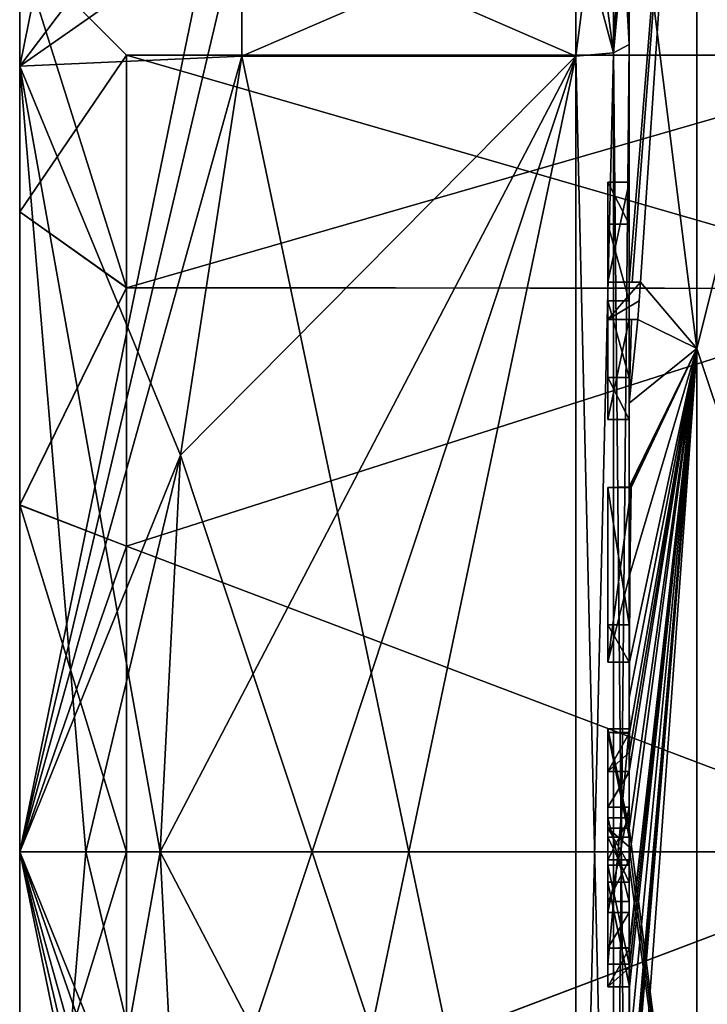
# Model space of a CAD drawing. Extents: x -100 to 297, y -1575 to 75.
# Tile 199 of 256: x -10.1 to -3.67, y -29.43 to -20.22. Entities that reach past the tile are written whole.
import ezdxf

# ---------------------------------------------------------------- set-up
doc = ezdxf.new("R2010")
doc.units = 0
doc.header["$LTSCALE"] = 41.718519
for name, color, linetype in [('793', 7, 'CONTINUOUS'), ('794', 7, 'CONTINUOUS'), ('797', 7, 'CONTINUOUS'), ('800', 7, 'CONTINUOUS'), ('805', 7, 'CONTINUOUS'), ('806', 7, 'CONTINUOUS'), ('815', 7, 'CONTINUOUS'), ('816', 7, 'CONTINUOUS'), ('817', 7, 'CONTINUOUS'), ('818', 7, 'CONTINUOUS'), ('819', 7, 'CONTINUOUS'), ('820', 7, 'CONTINUOUS'), ('851', 7, 'CONTINUOUS'), ('854', 7, 'CONTINUOUS'), ('855', 7, 'CONTINUOUS'), ('856', 7, 'CONTINUOUS'), ('857', 7, 'CONTINUOUS'), ('858', 7, 'CONTINUOUS'), ('859', 7, 'CONTINUOUS'), ('860', 7, 'CONTINUOUS'), ('861', 7, 'CONTINUOUS'), ('862', 7, 'CONTINUOUS'), ('863', 7, 'CONTINUOUS'), ('864', 7, 'CONTINUOUS'), ('865', 7, 'CONTINUOUS'), ('866', 7, 'CONTINUOUS'), ('867', 7, 'CONTINUOUS'), ('868', 7, 'CONTINUOUS'), ('869', 7, 'CONTINUOUS'), ('878', 7, 'CONTINUOUS'), ('881', 7, 'CONTINUOUS'), ('911', 7, 'CONTINUOUS'), ('912', 7, 'CONTINUOUS'), ('913', 7, 'CONTINUOUS'), ('914', 7, 'CONTINUOUS'), ('915', 7, 'CONTINUOUS'), ('916', 7, 'CONTINUOUS'), ('917', 7, 'CONTINUOUS'), ('918', 7, 'CONTINUOUS'), ('919', 7, 'CONTINUOUS'), ('920', 7, 'CONTINUOUS'), ('921', 7, 'CONTINUOUS'), ('922', 7, 'CONTINUOUS'), ('923', 7, 'CONTINUOUS'), ('924', 7, 'CONTINUOUS'), ('925', 7, 'CONTINUOUS'), ('926', 7, 'CONTINUOUS'), ('927', 7, 'CONTINUOUS'), ('928', 7, 'CONTINUOUS'), ('929', 7, 'CONTINUOUS'), ('975', 7, 'CONTINUOUS'), ('976', 7, 'CONTINUOUS'), ('980', 7, 'CONTINUOUS')]:
    doc.layers.add(name, color=color, linetype=linetype)

msp = doc.modelspace()

# ---------------------------------------------------------------- linework, layer by layer
at = {"layer": '793', "linetype": 'CONTINUOUS'}
for points in [[(-10.1, -22.016, -5.9659), (-10.1, -19.55), (-10.1, -16.1118, -3.8627), (-10.1, -22.016, -5.9659)], [(-10.1, -19.55), (-10.1, -22.015, 5.9649), (-10.1, -16.1118, 3.8627), (-10.1, -19.55)], [(-10.1, -20.6527, -10.1127), (-10.1, -22.016, -5.9659), (-10.1, -16.1118, -3.8627), (-10.1, -20.6527, -10.1127)], [(-10.1, -22.015, 5.9649), (-10.1, -24.7553, 7.8021), (-10.1, -16.1118, 3.8627), (-10.1, -22.015, 5.9649)], [(-10.1, -16.1118, 3.8627), (-10.1, -24.7553, 7.8021), (-10.1, -20.6527, 10.1127), (-10.1, -16.1118, 3.8627)], [(-10.1, -24.7566, -7.8027), (-10.1, -22.016, -5.9659), (-10.1, -20.6527, -10.1127), (-10.1, -24.7566, -7.8027)], [(-10.1, -28.0007, -8.4499), (-10.1, -24.7566, -7.8027), (-10.1, -20.6527, -10.1127), (-10.1, -28.0007, -8.4499)], [(-10.1, -31.2447, -7.8021), (-10.1, -28.0007, -8.4499), (-10.1, -20.6527, -10.1127), (-10.1, -31.2447, -7.8021)], [(-10.1, -31.2447, -7.8021), (-10.1, -20.6527, -10.1127), (-10.1, -35.3473, -10.1127), (-10.1, -31.2447, -7.8021)], [(-10.1, -20.6527, 10.1127), (-10.1, -24.7553, 7.8021), (-10.1, -35.3473, 10.1127), (-10.1, -20.6527, 10.1127)], [(-10.1, -20.6527, -10.1127), (-10.1, -28, -12.5), (-10.1, -35.3473, -10.1127), (-10.1, -20.6527, -10.1127)], [(-10.1, -28, 12.5), (-10.1, -20.6527, 10.1127), (-10.1, -35.3473, 10.1127), (-10.1, -28, 12.5)], [(-10.1, -24.7553, 7.8021), (-10.1, -27.9993, 8.4499), (-10.1, -35.3473, 10.1127), (-10.1, -24.7553, 7.8021)], [(-10.1, -27.9993, 8.4499), (-10.1, -31.2434, 7.8027), (-10.1, -35.3473, 10.1127), (-10.1, -27.9993, 8.4499)]]:
    msp.add_3dface(points, dxfattribs=at)
at = {"layer": '794', "linetype": 'CONTINUOUS'}
for points in [[(-8.0232, -20.5597, -15.95), (-4.9, -35.4403, -15.95), (-8.5978, -24.2917, -15.95), (-8.0232, -20.5597, -15.95)], [(-4.9, -20.5597, -15.95), (-4.9, -35.4403, -15.95), (-8.0232, -20.5597, -15.95), (-4.9, -20.5597, -15.95)], [(-8.5978, -24.2917, -15.95), (-4.9, -35.4403, -15.95), (-8.7857, -28, -15.95), (-8.5978, -24.2917, -15.95)], [(-8.7857, -28, -15.95), (-4.9, -35.4403, -15.95), (-8.5976, -31.7097, -15.95), (-8.7857, -28, -15.95)]]:
    msp.add_3dface(points, dxfattribs=at)
at = {"layer": '797', "linetype": 'CONTINUOUS'}
for points in [[(-8.5978, -31.7083, 15.95), (-4.9, -20.5597, 15.95), (-8.7857, -28, 15.95), (-8.5978, -31.7083, 15.95)], [(-8.7857, -28, 15.95), (-4.9, -20.5597, 15.95), (-8.5976, -24.2903, 15.95), (-8.7857, -28, 15.95)], [(-8.0232, -35.4403, 15.95), (-4.9, -20.5597, 15.95), (-8.5978, -31.7083, 15.95), (-8.0232, -35.4403, 15.95)], [(-8.5976, -24.2903, 15.95), (-4.9, -20.5597, 15.95), (-8.0232, -20.5597, 15.95), (-8.5976, -24.2903, 15.95)], [(-4.9, -35.4403, 15.95), (-4.9, -20.5597, 15.95), (-8.0232, -35.4403, 15.95), (-4.9, -35.4403, 15.95)]]:
    msp.add_3dface(points, dxfattribs=at)
at = {"layer": '800', "linetype": 'CONTINUOUS'}
for points in [[(-4.4, -22.674, 18.7586), (-4.4, -16.4145, 15.6852), (-4.4, -22.674, 18.2158), (-4.4, -22.674, 18.7586)], [(-4.4, -22.674, 18.2158), (-4.4, -16.4145, 15.6852), (-4.4, -20.4497, 16.45), (-4.4, -22.674, 18.2158)], [(-4.4, -20.4497, 16.45), (-4.4, -16.4145, 15.6852), (-4.4, -18.9608, 15.6813), (-4.4, -20.4497, 16.45)], [(-4.4, -18.2415, -16.8826), (-4.4, -27.7791, -19.4994), (-4.4, -20.4497, -16.45), (-4.4, -18.2415, -16.8826)], [(-4.4, -18.9214, -15.6584), (-4.4, -18.2415, -16.8826), (-4.4, -20.4497, -16.45), (-4.4, -18.9214, -15.6584)], [(-4.4, -21.7364, 16.5), (-4.4, -22.674, 18.2158), (-4.4, -20.4497, 16.45), (-4.4, -21.7364, 16.5)], [(-4.4, -35.5503, 16.45), (-4.4, -21.7364, 16.5), (-4.4, -20.4497, 16.45), (-4.4, -35.5503, 16.45)], [(-4.4, -26.85, -16.5), (-4.4, -29.0506, -16.5), (-4.4, -20.4497, -16.45), (-4.4, -26.85, -16.5)], [(-4.4, -20.4497, -16.45), (-4.4, -29.0506, -16.5), (-4.4, -35.5503, -16.45), (-4.4, -20.4497, -16.45)], [(-4.4, -26.85, -16.7828), (-4.4, -26.85, -16.5), (-4.4, -20.4497, -16.45), (-4.4, -26.85, -16.7828)], [(-4.4, -27.7791, -19.4994), (-4.4, -26.85, -16.7828), (-4.4, -20.4497, -16.45), (-4.4, -27.7791, -19.4994)], [(-4.4, -22.1297, 16.5), (-4.4, -21.7364, 16.5), (-4.4, -35.5503, 16.45), (-4.4, -22.1297, 16.5)], [(-4.4, -22.8483, 17.8501), (-4.4, -22.1297, 16.5), (-4.4, -23.5648, 16.5), (-4.4, -22.8483, 17.8501)], [(-4.4, -23.5648, 16.5), (-4.4, -22.1297, 16.5), (-4.4, -35.5503, 16.45), (-4.4, -23.5648, 16.5)], [(-4.4, -23.0206, 18.2158), (-4.4, -23.9582, 16.5), (-4.4, -23.0206, 18.8535), (-4.4, -23.0206, 18.2158)], [(-4.4, -23.0206, 18.8535), (-4.4, -23.9582, 16.5), (-4.4, -23.8037, 19.0431), (-4.4, -23.0206, 18.8535)], [(-4.4, -23.9582, 16.5), (-4.4, -23.5648, 16.5), (-4.4, -35.5503, 16.45), (-4.4, -23.9582, 16.5)], [(-4.4, -23.8037, 19.0431), (-4.4, -23.9582, 16.5), (-4.4, -24.5874, 19.1964), (-4.4, -23.8037, 19.0431)], [(-4.4, -24.5874, 19.1964), (-4.4, -23.9582, 16.5), (-4.4, -25.8781, 16.5), (-4.4, -24.5874, 19.1964)], [(-4.4, -25.8781, 16.5), (-4.4, -23.9582, 16.5), (-4.4, -35.5503, 16.45), (-4.4, -25.8781, 16.5)], [(-4.4, -25.8781, 19.196), (-4.4, -24.5874, 19.1964), (-4.4, -25.8781, 16.5), (-4.4, -25.8781, 19.196)], [(-4.4, -26.2268, 16.5), (-4.4, -25.8781, 16.5), (-4.4, -35.5503, 16.45), (-4.4, -26.2268, 16.5)], [(-4.4, -26.2268, 19.4192), (-4.4, -26.2268, 16.5), (-4.4, -27.8639, 16.5), (-4.4, -26.2268, 19.4192)], [(-4.4, -27.8639, 16.5), (-4.4, -26.2268, 16.5), (-4.4, -35.5503, 16.45), (-4.4, -27.8639, 16.5)], [(-4.4, -26.5602, 19.4468), (-4.4, -26.2268, 19.4192), (-4.4, -27.8639, 16.5), (-4.4, -26.5602, 19.4468)], [(-4.4, -26.894, 19.4686), (-4.4, -26.5602, 19.4468), (-4.4, -27.8639, 16.5), (-4.4, -26.894, 19.4686)], [(-4.4, -27.7791, -16.7828), (-4.4, -26.85, -16.7828), (-4.4, -27.7791, -19.4994), (-4.4, -27.7791, -16.7828)], [(-4.4, -27.254, 19.4857), (-4.4, -27.5811, 18.4497), (-4.4, -28.0747, 19.4999), (-4.4, -27.254, 19.4857)], [(-4.4, -27.5811, 18.4497), (-4.4, -28.5656, 18.4497), (-4.4, -28.0747, 19.4999), (-4.4, -27.5811, 18.4497)], [(-4.4, -28.4656, 18.1456), (-4.4, -27.6811, 18.1456), (-4.4, -28.0744, 16.904), (-4.4, -28.4656, 18.1456)], [(-4.4, -28.2828, 16.5), (-4.4, -27.8639, 16.5), (-4.4, -35.5503, 16.45), (-4.4, -28.2828, 16.5)], [(-4.4, -28.5656, 18.4497), (-4.4, -28.8949, 19.4795), (-4.4, -28.0747, 19.4999), (-4.4, -28.5656, 18.4497)], [(-4.4, -28.1257, -19.4998), (-4.4, -35.6608, -17.9321), (-4.4, -28.1257, -16.7828), (-4.4, -28.1257, -19.4998)], [(-4.4, -28.1257, -16.7828), (-4.4, -35.6608, -17.9321), (-4.4, -29.0506, -16.7828), (-4.4, -28.1257, -16.7828)], [(-4.4, -29.2498, 19.4599), (-4.4, -28.2828, 16.5), (-4.4, -29.5882, 16.5), (-4.4, -29.2498, 19.4599)], [(-4.4, -29.5882, 16.5), (-4.4, -28.2828, 16.5), (-4.4, -35.5503, 16.45), (-4.4, -29.5882, 16.5)], [(-4.4, -29.0506, -16.7828), (-4.4, -35.6608, -17.9321), (-4.4, -29.0506, -16.5), (-4.4, -29.0506, -16.7828)], [(-4.4, -29.0506, -16.5), (-4.4, -35.6608, -17.9321), (-4.4, -35.5503, -16.45), (-4.4, -29.0506, -16.5)], [(-4.4, -29.8827, 19.4089), (-4.4, -29.2498, 19.4599), (-4.4, -29.5882, 16.7828), (-4.4, -29.8827, 19.4089)], [(-4.4, -29.5882, 16.7828), (-4.4, -29.2498, 19.4599), (-4.4, -29.5882, 16.5), (-4.4, -29.5882, 16.7828)]]:
    msp.add_3dface(points, dxfattribs=at)
at = {"layer": '805', "linetype": 'CONTINUOUS'}
for points in [[(-3.7698, -23.2916, -20.6289), (-4.4, -18.2415, -16.8826), (-3.7698, -14.8073, -16.5431), (-3.7698, -23.2916, -20.6289)], [(-3.7698, -23.2916, -20.6289), (-3.7698, -14.8073, -16.5431), (-2.1949, -17.0087, -19.0374), (-3.7698, -23.2916, -20.6289)], [(-2.1949, -28, -21.9825), (-3.7698, -23.2916, -20.6289), (-2.1949, -17.0087, -19.0374), (-2.1949, -28, -21.9825)], [(-4.4, -27.7791, -19.4994), (-4.4, -18.2415, -16.8826), (-3.7698, -23.2916, -20.6289), (-4.4, -27.7791, -19.4994)], [(-3.7698, -32.7084, -20.6289), (-4.4, -27.7791, -19.4994), (-3.7698, -23.2916, -20.6289), (-3.7698, -32.7084, -20.6289)], [(-3.7698, -32.7084, -20.6289), (-3.7698, -23.2916, -20.6289), (-2.1949, -28, -21.9825), (-3.7698, -32.7084, -20.6289)], [(-4.4, -27.9524, -19.5), (-4.4, -27.7791, -19.4994), (-3.7698, -32.7084, -20.6289), (-4.4, -27.9524, -19.5)], [(-4.4, -28.1257, -19.4998), (-4.4, -27.9524, -19.5), (-3.7698, -32.7084, -20.6289), (-4.4, -28.1257, -19.4998)], [(-2.1949, -38.9913, -19.0374), (-3.7698, -32.7084, -20.6289), (-2.1949, -28, -21.9825), (-2.1949, -38.9913, -19.0374)], [(-4.4, -35.6608, -17.9321), (-4.4, -28.1257, -19.4998), (-3.7698, -32.7084, -20.6289), (-4.4, -35.6608, -17.9321)]]:
    msp.add_3dface(points, dxfattribs=at)
at = {"layer": '806', "linetype": 'CONTINUOUS'}
for points in [[(-4.4, -16.4145, 15.6852), (-4.4, -22.674, 18.7586), (-3.7698, -14.8073, 16.5431), (-4.4, -16.4145, 15.6852)], [(-3.7698, -14.8073, 16.5431), (-4.4, -22.674, 18.7586), (-4.3737, -22.674, 19.1341), (-3.7698, -14.8073, 16.5431)], [(-4.2958, -22.674, 19.5), (-3.7698, -14.8073, 16.5431), (-4.3737, -22.674, 19.1341), (-4.2958, -22.674, 19.5)], [(-3.7698, -23.2916, 20.6289), (-3.7698, -14.8073, 16.5431), (-4.2958, -22.674, 19.5), (-3.7698, -23.2916, 20.6289)], [(-3.7698, -14.8073, 16.5431), (-3.7698, -23.2916, 20.6289), (-2.1949, -17.0087, 19.0374), (-3.7698, -14.8073, 16.5431)], [(-2.1949, -17.0087, 19.0374), (-3.7698, -23.2916, 20.6289), (-2.1949, -28, 21.9825), (-2.1949, -17.0087, 19.0374)], [(-4.3204, -23.0206, 19.5), (-3.7698, -23.2916, 20.6289), (-4.2958, -22.674, 19.5), (-4.3204, -23.0206, 19.5)], [(-4.3087, -22.8463, 19.5), (-4.3204, -23.0206, 19.5), (-4.2958, -22.674, 19.5), (-4.3087, -22.8463, 19.5)], [(-4.4, -23.0206, 18.8535), (-4.4, -23.8037, 19.0431), (-4.38, -23.0206, 19.18), (-4.4, -23.0206, 18.8535)], [(-4.4, -23.8037, 19.0431), (-3.7698, -23.2916, 20.6289), (-4.3204, -23.0206, 19.5), (-4.4, -23.8037, 19.0431)], [(-4.38, -23.0206, 19.18), (-4.4, -23.8037, 19.0431), (-4.3204, -23.0206, 19.5), (-4.38, -23.0206, 19.18)], [(-4.4, -28.0747, 19.4999), (-4.4, -28.8949, 19.4795), (-3.7698, -23.2916, 20.6289), (-4.4, -28.0747, 19.4999)], [(-3.7698, -23.2916, 20.6289), (-4.4, -28.8949, 19.4795), (-4.4, -28.8982, 19.4897), (-3.7698, -23.2916, 20.6289)], [(-4.4, -28.0747, 19.4999), (-3.7698, -23.2916, 20.6289), (-4.4, -27.2495, 19.5), (-4.4, -28.0747, 19.4999)], [(-4.4, -23.8037, 19.0431), (-4.4, -24.5874, 19.1964), (-3.7698, -23.2916, 20.6289), (-4.4, -23.8037, 19.0431)], [(-3.7698, -23.2916, 20.6289), (-4.4, -24.5874, 19.1964), (-4.3957, -24.5939, 19.3494), (-3.7698, -23.2916, 20.6289)], [(-3.7698, -23.2916, 20.6289), (-4.4, -26.5602, 19.4468), (-4.3998, -26.8838, 19.5), (-3.7698, -23.2916, 20.6289)], [(-4.4, -26.5602, 19.4468), (-3.7698, -23.2916, 20.6289), (-4.3987, -26.2268, 19.5), (-4.4, -26.5602, 19.4468)], [(-3.7698, -23.2916, 20.6289), (-4.4, -29.8827, 19.4089), (-4.3948, -30.5131, 19.5), (-3.7698, -23.2916, 20.6289)], [(-4.4, -29.8827, 19.4089), (-3.7698, -23.2916, 20.6289), (-4.3997, -29.2629, 19.5), (-4.4, -29.8827, 19.4089)], [(-3.7698, -23.2916, 20.6289), (-4.4, -32.0042, 19.0844), (-3.7698, -32.7084, 20.6289), (-3.7698, -23.2916, 20.6289)], [(-4.4, -32.0042, 19.0844), (-3.7698, -23.2916, 20.6289), (-4.3913, -30.8597, 19.5), (-4.4, -32.0042, 19.0844)], [(-4.3999, -28.9015, 19.5), (-3.7698, -23.2916, 20.6289), (-4.4, -28.8982, 19.4897), (-4.3999, -28.9015, 19.5)], [(-4.4, -27.2495, 19.5), (-3.7698, -23.2916, 20.6289), (-4.3999, -27.0666, 19.5), (-4.4, -27.2495, 19.5)], [(-4.3998, -29.0822, 19.5), (-3.7698, -23.2916, 20.6289), (-4.3999, -28.9015, 19.5), (-4.3998, -29.0822, 19.5)], [(-4.3999, -27.0666, 19.5), (-3.7698, -23.2916, 20.6289), (-4.3998, -26.8838, 19.5), (-4.3999, -27.0666, 19.5)], [(-4.3997, -29.2629, 19.5), (-3.7698, -23.2916, 20.6289), (-4.3998, -29.0822, 19.5), (-4.3997, -29.2629, 19.5)], [(-4.3987, -26.2268, 19.5), (-3.7698, -23.2916, 20.6289), (-4.3941, -25.4044, 19.5), (-4.3987, -26.2268, 19.5)], [(-4.3825, -24.5939, 19.5), (-3.7698, -23.2916, 20.6289), (-4.3957, -24.5939, 19.3494), (-4.3825, -24.5939, 19.5)], [(-4.3932, -30.6867, 19.5), (-3.7698, -23.2916, 20.6289), (-4.3948, -30.5131, 19.5), (-4.3932, -30.6867, 19.5)], [(-4.3941, -25.4044, 19.5), (-3.7698, -23.2916, 20.6289), (-4.3825, -24.5939, 19.5), (-4.3941, -25.4044, 19.5)], [(-4.3913, -30.8597, 19.5), (-3.7698, -23.2916, 20.6289), (-4.3932, -30.6867, 19.5), (-4.3913, -30.8597, 19.5)], [(-3.7698, -23.2916, 20.6289), (-3.7698, -32.7084, 20.6289), (-2.1949, -28, 21.9825), (-3.7698, -23.2916, 20.6289)], [(-4.4, -26.2268, 19.4192), (-4.4, -26.5602, 19.4468), (-4.3997, -26.2268, 19.4596), (-4.4, -26.2268, 19.4192)], [(-4.3997, -26.2268, 19.4596), (-4.4, -26.5602, 19.4468), (-4.3987, -26.2268, 19.5), (-4.3997, -26.2268, 19.4596)], [(-4.4, -26.5602, 19.4468), (-4.4, -26.894, 19.4686), (-4.3999, -26.8889, 19.4843), (-4.4, -26.5602, 19.4468)], [(-4.3998, -26.8838, 19.5), (-4.4, -26.5602, 19.4468), (-4.3999, -26.8889, 19.4843), (-4.3998, -26.8838, 19.5)], [(-4.4, -27.254, 19.4857), (-4.4, -28.0747, 19.4999), (-4.4, -27.2495, 19.5), (-4.4, -27.254, 19.4857)], [(-2.1949, -28, 21.9825), (-3.7698, -32.7084, 20.6289), (-2.1949, -38.9913, 19.0374), (-2.1949, -28, 21.9825)], [(-4.4, -29.2498, 19.4599), (-4.4, -29.8827, 19.4089), (-4.3999, -29.2564, 19.48), (-4.4, -29.2498, 19.4599)], [(-4.3999, -29.2564, 19.48), (-4.4, -29.8827, 19.4089), (-4.3997, -29.2629, 19.5), (-4.3999, -29.2564, 19.48)]]:
    msp.add_3dface(points, dxfattribs=at)
at = {"layer": '815', "linetype": 'CONTINUOUS'}
for points in [[(-10.1, -35.3473, -10.1127), (-10.1, -28, -12.5), (-8.0232, -38.093, -14.4185), (-10.1, -35.3473, -10.1127)], [(-10.1, -28, -12.5), (-8.5976, -31.7097, -15.95), (-8.0232, -35.4403, -15.95), (-10.1, -28, -12.5)], [(-8.5976, -31.7097, -15.95), (-10.1, -28, -12.5), (-9.4827, -28, -14.2402), (-8.5976, -31.7097, -15.95)], [(-10.1, -28, -12.5), (-8.0232, -35.4403, -15.95), (-8.0232, -36.8, -15.242), (-10.1, -28, -12.5)], [(-8.0232, -38.093, -14.4185), (-10.1, -28, -12.5), (-8.0232, -36.8, -15.242), (-8.0232, -38.093, -14.4185)], [(-10.1, -28, 12.5), (-10.1, -35.3473, 10.1127), (-9.4827, -28, 14.2402), (-10.1, -28, 12.5)], [(-10.1, -35.3473, 10.1127), (-8.5978, -31.7083, 15.95), (-8.7857, -28, 15.95), (-10.1, -35.3473, 10.1127)], [(-10.1, -35.3473, 10.1127), (-8.7857, -28, 15.95), (-9.4827, -28, 14.2402), (-10.1, -35.3473, 10.1127)], [(-8.7857, -28, -15.95), (-8.5976, -31.7097, -15.95), (-9.4827, -28, -14.2402), (-8.7857, -28, -15.95)]]:
    msp.add_3dface(points, dxfattribs=at)
at = {"layer": '816', "linetype": 'CONTINUOUS'}
for points in [[(-10.1, -20.6527, -10.1127), (-10.1, -16.1118, -3.8627), (-8.7857, -14.1869, -7.975), (-10.1, -20.6527, -10.1127)], [(-10.1, -20.6527, -10.1127), (-8.7857, -14.1869, -7.975), (-8.0232, -17.907, -14.4185), (-10.1, -20.6527, -10.1127)], [(-10.1, -16.1118, 3.8627), (-10.1, -20.6527, 10.1127), (-8.7857, -14.1869, 7.975), (-10.1, -16.1118, 3.8627)], [(-10.1, -20.6527, 10.1127), (-8.0232, -17.907, 14.4185), (-8.7857, -14.1869, 7.975), (-10.1, -20.6527, 10.1127)], [(-10.1, -20.6527, -10.1127), (-8.0232, -17.907, -14.4185), (-8.0232, -19.2, -15.242), (-10.1, -20.6527, -10.1127)], [(-10.1, -20.6527, 10.1127), (-10.1, -28, 12.5), (-8.0232, -17.907, 14.4185), (-10.1, -20.6527, 10.1127)], [(-8.0232, -17.907, 14.4185), (-10.1, -28, 12.5), (-8.0232, -19.2, 15.242), (-8.0232, -17.907, 14.4185)], [(-8.0232, -20.5597, -15.95), (-10.1, -20.6527, -10.1127), (-8.0232, -19.2, -15.242), (-8.0232, -20.5597, -15.95)], [(-10.1, -28, 12.5), (-8.0232, -20.5597, 15.95), (-8.0232, -19.2, 15.242), (-10.1, -28, 12.5)], [(-10.1, -20.6527, -10.1127), (-8.0232, -20.5597, -15.95), (-8.5978, -24.2917, -15.95), (-10.1, -20.6527, -10.1127)], [(-10.1, -28, 12.5), (-8.5976, -24.2903, 15.95), (-8.0232, -20.5597, 15.95), (-10.1, -28, 12.5)], [(-10.1, -28, -12.5), (-10.1, -20.6527, -10.1127), (-9.4827, -28, -14.2402), (-10.1, -28, -12.5)], [(-10.1, -20.6527, -10.1127), (-8.5978, -24.2917, -15.95), (-8.7857, -28, -15.95), (-10.1, -20.6527, -10.1127)], [(-10.1, -20.6527, -10.1127), (-8.7857, -28, -15.95), (-9.4827, -28, -14.2402), (-10.1, -20.6527, -10.1127)], [(-8.5976, -24.2903, 15.95), (-10.1, -28, 12.5), (-9.4827, -28, 14.2402), (-8.5976, -24.2903, 15.95)], [(-8.7857, -28, 15.95), (-8.5976, -24.2903, 15.95), (-9.4827, -28, 14.2402), (-8.7857, -28, 15.95)]]:
    msp.add_3dface(points, dxfattribs=at)
at = {"layer": '817', "linetype": 'CONTINUOUS'}
for points in [[(-9.1, -20.55), (-9.1, -22.7244, -5.2603), (-1.5562, -20.55), (-9.1, -20.55)], [(-1.5562, -20.55), (-9.1, -22.7244, -5.2603), (-1.5562, -22.7321, -5.2679), (-1.5562, -20.55)], [(-9.1, -22.7244, -5.2603), (-9.1, -25.1414, -6.8798), (-1.5562, -22.7321, -5.2679), (-9.1, -22.7244, -5.2603)], [(-9.1, -25.1414, -6.8798), (-1.5562, -28, -7.45), (-1.5562, -22.7321, -5.2679), (-9.1, -25.1414, -6.8798)], [(-9.1, -28.0008, -7.45), (-1.5562, -28, -7.45), (-9.1, -25.1414, -6.8798), (-9.1, -28.0008, -7.45)], [(-1.5562, -33.2679, -5.2679), (-1.5562, -28, -7.45), (-9.1, -30.8602, -6.8791), (-1.5562, -33.2679, -5.2679)], [(-9.1, -30.8602, -6.8791), (-1.5562, -28, -7.45), (-9.1, -28.0008, -7.45), (-9.1, -30.8602, -6.8791)]]:
    msp.add_3dface(points, dxfattribs=at)
at = {"layer": '818', "linetype": 'CONTINUOUS'}
for points in [[(-9.1, -20.55), (-1.5562, -20.55), (-1.5562, -22.7321, 5.2679), (-9.1, -20.55)], [(-9.1, -22.7232, 5.2591), (-9.1, -20.55), (-1.5562, -22.7321, 5.2679), (-9.1, -22.7232, 5.2591)], [(-9.1, -25.1398, 6.8791), (-9.1, -22.7232, 5.2591), (-1.5562, -22.7321, 5.2679), (-9.1, -25.1398, 6.8791)], [(-1.5562, -28, 7.45), (-9.1, -25.1398, 6.8791), (-1.5562, -22.7321, 5.2679), (-1.5562, -28, 7.45)], [(-9.1, -27.9992, 7.45), (-9.1, -25.1398, 6.8791), (-1.5562, -28, 7.45), (-9.1, -27.9992, 7.45)], [(-9.1, -30.8586, 6.8798), (-9.1, -27.9992, 7.45), (-1.5562, -28, 7.45), (-9.1, -30.8586, 6.8798)], [(-1.5562, -33.2679, 5.2679), (-9.1, -30.8586, 6.8798), (-1.5562, -28, 7.45), (-1.5562, -33.2679, 5.2679)]]:
    msp.add_3dface(points, dxfattribs=at)
at = {"layer": '819', "linetype": 'CONTINUOUS'}
for points in [[(-10.1, -19.55), (-10.1, -22.016, -5.9659), (-9.1, -20.55), (-10.1, -19.55)], [(-10.1, -22.016, -5.9659), (-9.1, -22.7244, -5.2603), (-9.1, -20.55), (-10.1, -22.016, -5.9659)], [(-10.1, -22.016, -5.9659), (-10.1, -24.7566, -7.8027), (-9.1, -22.7244, -5.2603), (-10.1, -22.016, -5.9659)], [(-10.1, -24.7566, -7.8027), (-9.1, -25.1414, -6.8798), (-9.1, -22.7244, -5.2603), (-10.1, -24.7566, -7.8027)], [(-10.1, -24.7566, -7.8027), (-10.1, -28.0007, -8.4499), (-9.1, -25.1414, -6.8798), (-10.1, -24.7566, -7.8027)], [(-10.1, -28.0007, -8.4499), (-9.1, -28.0008, -7.45), (-9.1, -25.1414, -6.8798), (-10.1, -28.0007, -8.4499)], [(-10.1, -28.0007, -8.4499), (-10.1, -31.2447, -7.8021), (-9.1, -28.0008, -7.45), (-10.1, -28.0007, -8.4499)], [(-10.1, -31.2447, -7.8021), (-9.1, -30.8602, -6.8791), (-9.1, -28.0008, -7.45), (-10.1, -31.2447, -7.8021)]]:
    msp.add_3dface(points, dxfattribs=at)
at = {"layer": '820', "linetype": 'CONTINUOUS'}
for points in [[(-10.1, -22.015, 5.9649), (-10.1, -19.55), (-9.1, -22.7232, 5.2591), (-10.1, -22.015, 5.9649)], [(-10.1, -19.55), (-9.1, -20.55), (-9.1, -22.7232, 5.2591), (-10.1, -19.55)], [(-10.1, -24.7553, 7.8021), (-10.1, -22.015, 5.9649), (-9.1, -22.7232, 5.2591), (-10.1, -24.7553, 7.8021)], [(-10.1, -24.7553, 7.8021), (-9.1, -22.7232, 5.2591), (-9.1, -25.1398, 6.8791), (-10.1, -24.7553, 7.8021)], [(-10.1, -27.9993, 8.4499), (-10.1, -24.7553, 7.8021), (-9.1, -27.9992, 7.45), (-10.1, -27.9993, 8.4499)], [(-10.1, -24.7553, 7.8021), (-9.1, -25.1398, 6.8791), (-9.1, -27.9992, 7.45), (-10.1, -24.7553, 7.8021)], [(-10.1, -27.9993, 8.4499), (-9.1, -27.9992, 7.45), (-9.1, -30.8586, 6.8798), (-10.1, -27.9993, 8.4499)], [(-10.1, -31.2434, 7.8027), (-10.1, -27.9993, 8.4499), (-9.1, -30.8586, 6.8798), (-10.1, -31.2434, 7.8027)]]:
    msp.add_3dface(points, dxfattribs=at)
at = {"layer": '851', "linetype": 'CONTINUOUS'}
for points in [[(-4.6, -21.7364, 16.5), (-4.6, -22.1297, 16.5), (-4.6, -22.674, 18.2158), (-4.6, -21.7364, 16.5)], [(-4.6, -22.674, 18.2158), (-4.6, -22.1297, 16.5), (-4.6, -22.8483, 17.8501), (-4.6, -22.674, 18.2158)], [(-4.6, -22.674, 19.5), (-4.6, -22.674, 18.2158), (-4.6, -22.8483, 17.8501), (-4.6, -22.674, 19.5)], [(-4.6, -23.0206, 19.5), (-4.6, -22.674, 19.5), (-4.6, -23.0206, 18.2158), (-4.6, -23.0206, 19.5)], [(-4.6, -23.0206, 18.2158), (-4.6, -22.674, 19.5), (-4.6, -22.8483, 17.8501), (-4.6, -23.0206, 18.2158)], [(-4.6, -23.5648, 16.5), (-4.6, -23.0206, 18.2158), (-4.6, -22.8483, 17.8501), (-4.6, -23.5648, 16.5)], [(-4.6, -23.9582, 16.5), (-4.6, -23.0206, 18.2158), (-4.6, -23.5648, 16.5), (-4.6, -23.9582, 16.5)], [(-4.6, -24.5939, 19.5), (-4.6, -24.5939, 19.196), (-4.6, -25.8781, 19.196), (-4.6, -24.5939, 19.5)], [(-4.6, -26.2268, 19.5), (-4.6, -24.5939, 19.5), (-4.6, -25.8781, 19.196), (-4.6, -26.2268, 19.5)], [(-4.6, -26.2268, 16.5), (-4.6, -26.2268, 19.5), (-4.6, -25.8781, 19.196), (-4.6, -26.2268, 16.5)], [(-4.6, -25.8781, 16.5), (-4.6, -26.2268, 16.5), (-4.6, -25.8781, 19.196), (-4.6, -25.8781, 16.5)], [(-4.6, -26.8838, 19.5), (-4.6, -27.8639, 16.5), (-4.6, -27.2495, 19.5), (-4.6, -26.8838, 19.5)], [(-4.6, -27.2495, 19.5), (-4.6, -27.8639, 16.5), (-4.6, -27.5811, 18.4497), (-4.6, -27.2495, 19.5)], [(-4.6, -27.5811, 18.4497), (-4.6, -27.8639, 16.5), (-4.6, -27.6811, 18.1456), (-4.6, -27.5811, 18.4497)], [(-4.6, -28.5656, 18.4497), (-4.6, -27.5811, 18.4497), (-4.6, -28.4656, 18.1456), (-4.6, -28.5656, 18.4497)], [(-4.6, -28.4656, 18.1456), (-4.6, -27.5811, 18.4497), (-4.6, -27.6811, 18.1456), (-4.6, -28.4656, 18.1456)], [(-4.6, -27.6811, 18.1456), (-4.6, -27.8639, 16.5), (-4.6, -28.0744, 16.904), (-4.6, -27.6811, 18.1456)], [(-4.6, -27.8639, 16.5), (-4.6, -28.2828, 16.5), (-4.6, -28.0744, 16.904), (-4.6, -27.8639, 16.5)], [(-4.6, -28.2828, 16.5), (-4.6, -28.4656, 18.1456), (-4.6, -28.0744, 16.904), (-4.6, -28.2828, 16.5)], [(-4.6, -28.2828, 16.5), (-4.6, -29.2629, 19.5), (-4.6, -28.4656, 18.1456), (-4.6, -28.2828, 16.5)], [(-4.6, -29.2629, 19.5), (-4.6, -28.5656, 18.4497), (-4.6, -28.4656, 18.1456), (-4.6, -29.2629, 19.5)], [(-4.6, -28.9015, 19.5), (-4.6, -28.5656, 18.4497), (-4.6, -29.2629, 19.5), (-4.6, -28.9015, 19.5)]]:
    msp.add_3dface(points, dxfattribs=at)
at = {"layer": '854', "linetype": 'CONTINUOUS'}
for points in [[(-4.4, -27.8639, 16.5), (-4.4, -28.2828, 16.5), (-4.6, -27.8639, 16.5), (-4.4, -27.8639, 16.5)], [(-4.6, -27.8639, 16.5), (-4.4, -28.2828, 16.5), (-4.6, -28.2828, 16.5), (-4.6, -27.8639, 16.5)]]:
    msp.add_3dface(points, dxfattribs=at)
at = {"layer": '855', "linetype": 'CONTINUOUS'}
for points in [[(-4.4, -26.894, 19.4686), (-4.4, -27.8639, 16.5), (-4.6, -26.8838, 19.5), (-4.4, -26.894, 19.4686)], [(-4.3999, -26.8889, 19.4843), (-4.4, -26.894, 19.4686), (-4.6, -26.8838, 19.5), (-4.3999, -26.8889, 19.4843)], [(-4.4, -27.8639, 16.5), (-4.6, -27.8639, 16.5), (-4.6, -26.8838, 19.5), (-4.4, -27.8639, 16.5)], [(-4.3998, -26.8838, 19.5), (-4.3999, -26.8889, 19.4843), (-4.6, -26.8838, 19.5), (-4.3998, -26.8838, 19.5)]]:
    msp.add_3dface(points, dxfattribs=at)
at = {"layer": '856', "linetype": 'CONTINUOUS'}
for points in [[(-4.4, -27.6811, 18.1456), (-4.4, -28.4656, 18.1456), (-4.6, -27.6811, 18.1456), (-4.4, -27.6811, 18.1456)], [(-4.4, -28.4656, 18.1456), (-4.6, -28.4656, 18.1456), (-4.6, -27.6811, 18.1456), (-4.4, -28.4656, 18.1456)]]:
    msp.add_3dface(points, dxfattribs=at)
at = {"layer": '857', "linetype": 'CONTINUOUS'}
for points in [[(-4.4, -24.5874, 19.1964), (-4.4, -25.8781, 19.196), (-4.6, -24.5939, 19.196), (-4.4, -24.5874, 19.1964)], [(-4.6, -24.5939, 19.196), (-4.4, -25.8781, 19.196), (-4.6, -25.8781, 19.196), (-4.6, -24.5939, 19.196)]]:
    msp.add_3dface(points, dxfattribs=at)
at = {"layer": '858', "linetype": 'CONTINUOUS'}
for points in [[(-4.3957, -24.5939, 19.3494), (-4.4, -24.5874, 19.1964), (-4.6, -24.5939, 19.5), (-4.3957, -24.5939, 19.3494)], [(-4.4, -24.5874, 19.1964), (-4.6, -24.5939, 19.196), (-4.6, -24.5939, 19.5), (-4.4, -24.5874, 19.1964)], [(-4.3825, -24.5939, 19.5), (-4.3957, -24.5939, 19.3494), (-4.6, -24.5939, 19.5), (-4.3825, -24.5939, 19.5)]]:
    msp.add_3dface(points, dxfattribs=at)
at = {"layer": '859', "linetype": 'CONTINUOUS'}
for points in [[(-4.4, -22.1297, 16.5), (-4.4, -22.8483, 17.8501), (-4.6, -22.1297, 16.5), (-4.4, -22.1297, 16.5)], [(-4.6, -22.1297, 16.5), (-4.4, -22.8483, 17.8501), (-4.6, -22.8483, 17.8501), (-4.6, -22.1297, 16.5)]]:
    msp.add_3dface(points, dxfattribs=at)
at = {"layer": '860', "linetype": 'CONTINUOUS'}
for points in [[(-4.4, -21.7364, 16.5), (-4.4, -22.1297, 16.5), (-4.6, -21.7364, 16.5), (-4.4, -21.7364, 16.5)], [(-4.4, -22.1297, 16.5), (-4.6, -22.1297, 16.5), (-4.6, -21.7364, 16.5), (-4.4, -22.1297, 16.5)]]:
    msp.add_3dface(points, dxfattribs=at)
at = {"layer": '861', "linetype": 'CONTINUOUS'}
for points in [[(-4.6, -27.7791, -16.7828), (-4.6, -29.0506, -16.5), (-4.6, -26.85, -16.7828), (-4.6, -27.7791, -16.7828)], [(-4.6, -26.85, -16.7828), (-4.6, -29.0506, -16.5), (-4.6, -26.85, -16.5), (-4.6, -26.85, -16.7828)], [(-4.6, -28.1257, -16.7828), (-4.6, -29.0506, -16.5), (-4.6, -27.7791, -16.7828), (-4.6, -28.1257, -16.7828)], [(-4.6, -28.1257, -19.5), (-4.6, -28.1257, -16.7828), (-4.6, -27.7791, -19.5), (-4.6, -28.1257, -19.5)], [(-4.6, -27.7791, -19.5), (-4.6, -28.1257, -16.7828), (-4.6, -27.7791, -16.7828), (-4.6, -27.7791, -19.5)], [(-4.6, -29.0506, -16.7828), (-4.6, -29.0506, -16.5), (-4.6, -28.1257, -16.7828), (-4.6, -29.0506, -16.7828)]]:
    msp.add_3dface(points, dxfattribs=at)
at = {"layer": '862', "linetype": 'CONTINUOUS'}
for points in [[(-4.4, -28.1257, -16.7828), (-4.4, -29.0506, -16.7828), (-4.6, -28.1257, -16.7828), (-4.4, -28.1257, -16.7828)], [(-4.4, -29.0506, -16.7828), (-4.6, -29.0506, -16.7828), (-4.6, -28.1257, -16.7828), (-4.4, -29.0506, -16.7828)]]:
    msp.add_3dface(points, dxfattribs=at)
at = {"layer": '863', "linetype": 'CONTINUOUS'}
for points in [[(-4.4, -28.1257, -19.4998), (-4.4, -28.1257, -16.7828), (-4.6, -28.1257, -19.5), (-4.4, -28.1257, -19.4998)], [(-4.4, -28.1257, -16.7828), (-4.6, -28.1257, -16.7828), (-4.6, -28.1257, -19.5), (-4.4, -28.1257, -16.7828)]]:
    msp.add_3dface(points, dxfattribs=at)
at = {"layer": '864', "linetype": 'CONTINUOUS'}
for points in [[(-4.4, -27.9524, -19.5), (-4.4, -28.1257, -19.4998), (-4.6, -27.7791, -19.5), (-4.4, -27.9524, -19.5)], [(-4.4, -28.1257, -19.4998), (-4.6, -28.1257, -19.5), (-4.6, -27.7791, -19.5), (-4.4, -28.1257, -19.4998)], [(-4.4, -27.7791, -19.4994), (-4.4, -27.9524, -19.5), (-4.6, -27.7791, -19.5), (-4.4, -27.7791, -19.4994)]]:
    msp.add_3dface(points, dxfattribs=at)
at = {"layer": '865', "linetype": 'CONTINUOUS'}
for points in [[(-4.4, -27.7791, -16.7828), (-4.4, -27.7791, -19.4994), (-4.6, -27.7791, -16.7828), (-4.4, -27.7791, -16.7828)], [(-4.4, -27.7791, -19.4994), (-4.6, -27.7791, -19.5), (-4.6, -27.7791, -16.7828), (-4.4, -27.7791, -19.4994)]]:
    msp.add_3dface(points, dxfattribs=at)
at = {"layer": '866', "linetype": 'CONTINUOUS'}
for points in [[(-4.4, -26.85, -16.7828), (-4.4, -27.7791, -16.7828), (-4.6, -26.85, -16.7828), (-4.4, -26.85, -16.7828)], [(-4.4, -27.7791, -16.7828), (-4.6, -27.7791, -16.7828), (-4.6, -26.85, -16.7828), (-4.4, -27.7791, -16.7828)]]:
    msp.add_3dface(points, dxfattribs=at)
at = {"layer": '867', "linetype": 'CONTINUOUS'}
for points in [[(-4.4, -26.85, -16.5), (-4.4, -26.85, -16.7828), (-4.6, -26.85, -16.5), (-4.4, -26.85, -16.5)], [(-4.4, -26.85, -16.7828), (-4.6, -26.85, -16.7828), (-4.6, -26.85, -16.5), (-4.4, -26.85, -16.7828)]]:
    msp.add_3dface(points, dxfattribs=at)
at = {"layer": '868', "linetype": 'CONTINUOUS'}
for points in [[(-4.4, -29.0506, -16.5), (-4.4, -26.85, -16.5), (-4.6, -29.0506, -16.5), (-4.4, -29.0506, -16.5)], [(-4.6, -29.0506, -16.5), (-4.4, -26.85, -16.5), (-4.6, -26.85, -16.5), (-4.6, -29.0506, -16.5)]]:
    msp.add_3dface(points, dxfattribs=at)
at = {"layer": '869', "linetype": 'CONTINUOUS'}
for points in [[(-4.4, -29.0506, -16.7828), (-4.4, -29.0506, -16.5), (-4.6, -29.0506, -16.7828), (-4.4, -29.0506, -16.7828)], [(-4.4, -29.0506, -16.5), (-4.6, -29.0506, -16.5), (-4.6, -29.0506, -16.7828), (-4.4, -29.0506, -16.5)]]:
    msp.add_3dface(points, dxfattribs=at)
at = {"layer": '878', "linetype": 'CONTINUOUS'}
for points in [[(-4.549, -20.5279, 16.094), (-4.9, -20.5597, 15.95), (-4.549, -35.4721, 16.094), (-4.549, -20.5279, 16.094)], [(-4.4, -35.5503, 16.45), (-4.4, -20.4497, 16.45), (-4.549, -20.5279, 16.094), (-4.4, -35.5503, 16.45)], [(-4.4, -35.5503, 16.45), (-4.549, -20.5279, 16.094), (-4.549, -35.4721, 16.094), (-4.4, -35.5503, 16.45)], [(-4.9, -20.5597, 15.95), (-4.9, -35.4403, 15.95), (-4.549, -35.4721, 16.094), (-4.9, -20.5597, 15.95)]]:
    msp.add_3dface(points, dxfattribs=at)
at = {"layer": '881', "linetype": 'CONTINUOUS'}
for points in [[(-4.9, -35.4403, -15.95), (-4.9, -20.5597, -15.95), (-4.549, -20.5279, -16.094), (-4.9, -35.4403, -15.95)], [(-4.549, -35.4721, -16.094), (-4.9, -35.4403, -15.95), (-4.549, -20.5279, -16.094), (-4.549, -35.4721, -16.094)], [(-4.4, -20.4497, -16.45), (-4.4, -35.5503, -16.45), (-4.549, -35.4721, -16.094), (-4.4, -20.4497, -16.45)], [(-4.4, -20.4497, -16.45), (-4.549, -35.4721, -16.094), (-4.549, -20.5279, -16.094), (-4.4, -20.4497, -16.45)]]:
    msp.add_3dface(points, dxfattribs=at)
at = {"layer": '911', "linetype": 'CONTINUOUS'}
for points in [[(-4.4, -28.2828, 16.5), (-4.4, -29.2498, 19.4599), (-4.6, -28.2828, 16.5), (-4.4, -28.2828, 16.5)], [(-4.4, -29.2498, 19.4599), (-4.3999, -29.2564, 19.48), (-4.6, -28.2828, 16.5), (-4.4, -29.2498, 19.4599)], [(-4.3999, -29.2564, 19.48), (-4.3997, -29.2629, 19.5), (-4.6, -28.2828, 16.5), (-4.3999, -29.2564, 19.48)], [(-4.3997, -29.2629, 19.5), (-4.6, -29.2629, 19.5), (-4.6, -28.2828, 16.5), (-4.3997, -29.2629, 19.5)]]:
    msp.add_3dface(points, dxfattribs=at)
at = {"layer": '912', "linetype": 'CONTINUOUS'}
for points in [[(-4.3998, -29.0822, 19.5), (-4.3999, -28.9015, 19.5), (-4.6, -29.2629, 19.5), (-4.3998, -29.0822, 19.5)], [(-4.3999, -28.9015, 19.5), (-4.6, -28.9015, 19.5), (-4.6, -29.2629, 19.5), (-4.3999, -28.9015, 19.5)], [(-4.3997, -29.2629, 19.5), (-4.3998, -29.0822, 19.5), (-4.6, -29.2629, 19.5), (-4.3997, -29.2629, 19.5)]]:
    msp.add_3dface(points, dxfattribs=at)
at = {"layer": '913', "linetype": 'CONTINUOUS'}
for points in [[(-4.4, -28.8949, 19.4795), (-4.4, -28.5656, 18.4497), (-4.6, -28.9015, 19.5), (-4.4, -28.8949, 19.4795)], [(-4.4, -28.5656, 18.4497), (-4.6, -28.5656, 18.4497), (-4.6, -28.9015, 19.5), (-4.4, -28.5656, 18.4497)], [(-4.4, -28.8982, 19.4897), (-4.4, -28.8949, 19.4795), (-4.6, -28.9015, 19.5), (-4.4, -28.8982, 19.4897)], [(-4.3999, -28.9015, 19.5), (-4.4, -28.8982, 19.4897), (-4.6, -28.9015, 19.5), (-4.3999, -28.9015, 19.5)]]:
    msp.add_3dface(points, dxfattribs=at)
at = {"layer": '914', "linetype": 'CONTINUOUS'}
for points in [[(-4.4, -28.5656, 18.4497), (-4.4, -27.5811, 18.4497), (-4.6, -28.5656, 18.4497), (-4.4, -28.5656, 18.4497)], [(-4.4, -27.5811, 18.4497), (-4.6, -27.5811, 18.4497), (-4.6, -28.5656, 18.4497), (-4.4, -27.5811, 18.4497)]]:
    msp.add_3dface(points, dxfattribs=at)
at = {"layer": '915', "linetype": 'CONTINUOUS'}
for points in [[(-4.4, -27.254, 19.4857), (-4.4, -27.2495, 19.5), (-4.6, -27.5811, 18.4497), (-4.4, -27.254, 19.4857)], [(-4.4, -27.2495, 19.5), (-4.6, -27.2495, 19.5), (-4.6, -27.5811, 18.4497), (-4.4, -27.2495, 19.5)], [(-4.4, -27.5811, 18.4497), (-4.4, -27.254, 19.4857), (-4.6, -27.5811, 18.4497), (-4.4, -27.5811, 18.4497)]]:
    msp.add_3dface(points, dxfattribs=at)
at = {"layer": '916', "linetype": 'CONTINUOUS'}
for points in [[(-4.3999, -27.0666, 19.5), (-4.3998, -26.8838, 19.5), (-4.6, -27.2495, 19.5), (-4.3999, -27.0666, 19.5)], [(-4.3998, -26.8838, 19.5), (-4.6, -26.8838, 19.5), (-4.6, -27.2495, 19.5), (-4.3998, -26.8838, 19.5)], [(-4.4, -27.2495, 19.5), (-4.3999, -27.0666, 19.5), (-4.6, -27.2495, 19.5), (-4.4, -27.2495, 19.5)]]:
    msp.add_3dface(points, dxfattribs=at)
at = {"layer": '917', "linetype": 'CONTINUOUS'}
for points in [[(-4.4, -28.4656, 18.1456), (-4.4, -28.0744, 16.904), (-4.6, -28.4656, 18.1456), (-4.4, -28.4656, 18.1456)], [(-4.6, -28.4656, 18.1456), (-4.4, -28.0744, 16.904), (-4.6, -28.0744, 16.904), (-4.6, -28.4656, 18.1456)]]:
    msp.add_3dface(points, dxfattribs=at)
at = {"layer": '918', "linetype": 'CONTINUOUS'}
for points in [[(-4.4, -28.0744, 16.904), (-4.4, -27.6811, 18.1456), (-4.6, -28.0744, 16.904), (-4.4, -28.0744, 16.904)], [(-4.4, -27.6811, 18.1456), (-4.6, -27.6811, 18.1456), (-4.6, -28.0744, 16.904), (-4.4, -27.6811, 18.1456)]]:
    msp.add_3dface(points, dxfattribs=at)
at = {"layer": '919', "linetype": 'CONTINUOUS'}
for points in [[(-4.4, -25.8781, 19.196), (-4.4, -25.8781, 16.5), (-4.6, -25.8781, 19.196), (-4.4, -25.8781, 19.196)], [(-4.4, -25.8781, 16.5), (-4.6, -25.8781, 16.5), (-4.6, -25.8781, 19.196), (-4.4, -25.8781, 16.5)]]:
    msp.add_3dface(points, dxfattribs=at)
at = {"layer": '920', "linetype": 'CONTINUOUS'}
for points in [[(-4.4, -25.8781, 16.5), (-4.4, -26.2268, 16.5), (-4.6, -25.8781, 16.5), (-4.4, -25.8781, 16.5)], [(-4.4, -26.2268, 16.5), (-4.6, -26.2268, 16.5), (-4.6, -25.8781, 16.5), (-4.4, -26.2268, 16.5)]]:
    msp.add_3dface(points, dxfattribs=at)
at = {"layer": '921', "linetype": 'CONTINUOUS'}
for points in [[(-4.4, -26.2268, 16.5), (-4.4, -26.2268, 19.4192), (-4.6, -26.2268, 16.5), (-4.4, -26.2268, 16.5)], [(-4.4, -26.2268, 19.4192), (-4.3997, -26.2268, 19.4596), (-4.6, -26.2268, 16.5), (-4.4, -26.2268, 19.4192)], [(-4.3997, -26.2268, 19.4596), (-4.3987, -26.2268, 19.5), (-4.6, -26.2268, 16.5), (-4.3997, -26.2268, 19.4596)], [(-4.3987, -26.2268, 19.5), (-4.6, -26.2268, 19.5), (-4.6, -26.2268, 16.5), (-4.3987, -26.2268, 19.5)]]:
    msp.add_3dface(points, dxfattribs=at)
at = {"layer": '922', "linetype": 'CONTINUOUS'}
for points in [[(-4.3941, -25.4044, 19.5), (-4.3825, -24.5939, 19.5), (-4.6, -26.2268, 19.5), (-4.3941, -25.4044, 19.5)], [(-4.3825, -24.5939, 19.5), (-4.6, -24.5939, 19.5), (-4.6, -26.2268, 19.5), (-4.3825, -24.5939, 19.5)], [(-4.3987, -26.2268, 19.5), (-4.3941, -25.4044, 19.5), (-4.6, -26.2268, 19.5), (-4.3987, -26.2268, 19.5)]]:
    msp.add_3dface(points, dxfattribs=at)
at = {"layer": '923', "linetype": 'CONTINUOUS'}
for points in [[(-4.4, -22.8483, 17.8501), (-4.4, -23.5648, 16.5), (-4.6, -22.8483, 17.8501), (-4.4, -22.8483, 17.8501)], [(-4.4, -23.5648, 16.5), (-4.6, -23.5648, 16.5), (-4.6, -22.8483, 17.8501), (-4.4, -23.5648, 16.5)]]:
    msp.add_3dface(points, dxfattribs=at)
at = {"layer": '924', "linetype": 'CONTINUOUS'}
for points in [[(-4.4, -23.5648, 16.5), (-4.4, -23.9582, 16.5), (-4.6, -23.5648, 16.5), (-4.4, -23.5648, 16.5)], [(-4.4, -23.9582, 16.5), (-4.6, -23.9582, 16.5), (-4.6, -23.5648, 16.5), (-4.4, -23.9582, 16.5)]]:
    msp.add_3dface(points, dxfattribs=at)
at = {"layer": '925', "linetype": 'CONTINUOUS'}
for points in [[(-4.4, -23.9582, 16.5), (-4.4, -23.0206, 18.2158), (-4.6, -23.9582, 16.5), (-4.4, -23.9582, 16.5)], [(-4.4, -23.0206, 18.2158), (-4.6, -23.0206, 18.2158), (-4.6, -23.9582, 16.5), (-4.4, -23.0206, 18.2158)]]:
    msp.add_3dface(points, dxfattribs=at)
at = {"layer": '926', "linetype": 'CONTINUOUS'}
for points in [[(-4.4, -23.0206, 18.2158), (-4.4, -23.0206, 18.8535), (-4.6, -23.0206, 18.2158), (-4.4, -23.0206, 18.2158)], [(-4.4, -23.0206, 18.8535), (-4.38, -23.0206, 19.18), (-4.6, -23.0206, 18.2158), (-4.4, -23.0206, 18.8535)], [(-4.38, -23.0206, 19.18), (-4.3204, -23.0206, 19.5), (-4.6, -23.0206, 18.2158), (-4.38, -23.0206, 19.18)], [(-4.3204, -23.0206, 19.5), (-4.6, -23.0206, 19.5), (-4.6, -23.0206, 18.2158), (-4.3204, -23.0206, 19.5)]]:
    msp.add_3dface(points, dxfattribs=at)
at = {"layer": '927', "linetype": 'CONTINUOUS'}
for points in [[(-4.3087, -22.8463, 19.5), (-4.2958, -22.674, 19.5), (-4.6, -23.0206, 19.5), (-4.3087, -22.8463, 19.5)], [(-4.2958, -22.674, 19.5), (-4.6, -22.674, 19.5), (-4.6, -23.0206, 19.5), (-4.2958, -22.674, 19.5)], [(-4.3204, -23.0206, 19.5), (-4.3087, -22.8463, 19.5), (-4.6, -23.0206, 19.5), (-4.3204, -23.0206, 19.5)]]:
    msp.add_3dface(points, dxfattribs=at)
at = {"layer": '928', "linetype": 'CONTINUOUS'}
for points in [[(-4.4, -22.674, 18.7586), (-4.4, -22.674, 18.2158), (-4.6, -22.674, 19.5), (-4.4, -22.674, 18.7586)], [(-4.3737, -22.674, 19.1341), (-4.4, -22.674, 18.7586), (-4.6, -22.674, 19.5), (-4.3737, -22.674, 19.1341)], [(-4.4, -22.674, 18.2158), (-4.6, -22.674, 18.2158), (-4.6, -22.674, 19.5), (-4.4, -22.674, 18.2158)], [(-4.2958, -22.674, 19.5), (-4.3737, -22.674, 19.1341), (-4.6, -22.674, 19.5), (-4.2958, -22.674, 19.5)]]:
    msp.add_3dface(points, dxfattribs=at)
at = {"layer": '929', "linetype": 'CONTINUOUS'}
for points in [[(-4.4, -22.674, 18.2158), (-4.4, -21.7364, 16.5), (-4.6, -22.674, 18.2158), (-4.4, -22.674, 18.2158)], [(-4.4, -21.7364, 16.5), (-4.6, -21.7364, 16.5), (-4.6, -22.674, 18.2158), (-4.4, -21.7364, 16.5)]]:
    msp.add_3dface(points, dxfattribs=at)
at = {"layer": '975', "linetype": 'CONTINUOUS'}
for points in [[(-4.9, -20.5597, -15.95), (-8.0232, -19.2, -15.242), (-4.9, -19.1768, -15.2286), (-4.9, -20.5597, -15.95)], [(-4.9, -20.5597, -15.95), (-8.0232, -20.5597, -15.95), (-8.0232, -19.2, -15.242), (-4.9, -20.5597, -15.95)], [(-8.0232, -19.2, 15.242), (-8.0232, -20.5597, 15.95), (-4.9, -19.2095, 15.2475), (-8.0232, -19.2, 15.242)], [(-8.0232, -20.5597, 15.95), (-4.9, -20.5597, 15.95), (-4.9, -19.2095, 15.2475), (-8.0232, -20.5597, 15.95)]]:
    msp.add_3dface(points, dxfattribs=at)
at = {"layer": '976', "linetype": 'CONTINUOUS'}
for points in [[(-4.4, -17.529, -14.7638), (-4.4, -18.9214, -15.6584), (-4.549, -20.5279, -16.094), (-4.4, -17.529, -14.7638)], [(-4.549, -17.7983, -14.518), (-4.4, -17.529, -14.7638), (-4.549, -20.5279, -16.094), (-4.549, -17.7983, -14.518)], [(-4.9, -20.5597, -15.95), (-4.9, -19.1768, -15.2286), (-4.549, -17.7983, -14.518), (-4.9, -20.5597, -15.95)], [(-4.9, -20.5597, -15.95), (-4.549, -17.7983, -14.518), (-4.549, -20.5279, -16.094), (-4.9, -20.5597, -15.95)], [(-4.4, -18.9214, -15.6584), (-4.4, -20.4497, -16.45), (-4.549, -20.5279, -16.094), (-4.4, -18.9214, -15.6584)]]:
    msp.add_3dface(points, dxfattribs=at)
at = {"layer": '980', "linetype": 'CONTINUOUS'}
for points in [[(-4.549, -17.7983, 14.518), (-4.9, -17.907, 14.4185), (-4.549, -20.5279, 16.094), (-4.549, -17.7983, 14.518)], [(-4.4, -20.4497, 16.45), (-4.4, -18.9608, 15.6813), (-4.549, -17.7983, 14.518), (-4.4, -20.4497, 16.45)], [(-4.4, -20.4497, 16.45), (-4.549, -17.7983, 14.518), (-4.549, -20.5279, 16.094), (-4.4, -20.4497, 16.45)], [(-4.9, -17.907, 14.4185), (-4.9, -19.2095, 15.2475), (-4.549, -20.5279, 16.094), (-4.9, -17.907, 14.4185)], [(-4.9, -19.2095, 15.2475), (-4.9, -20.5597, 15.95), (-4.549, -20.5279, 16.094), (-4.9, -19.2095, 15.2475)]]:
    msp.add_3dface(points, dxfattribs=at)

doc.saveas('drawing.dxf')
